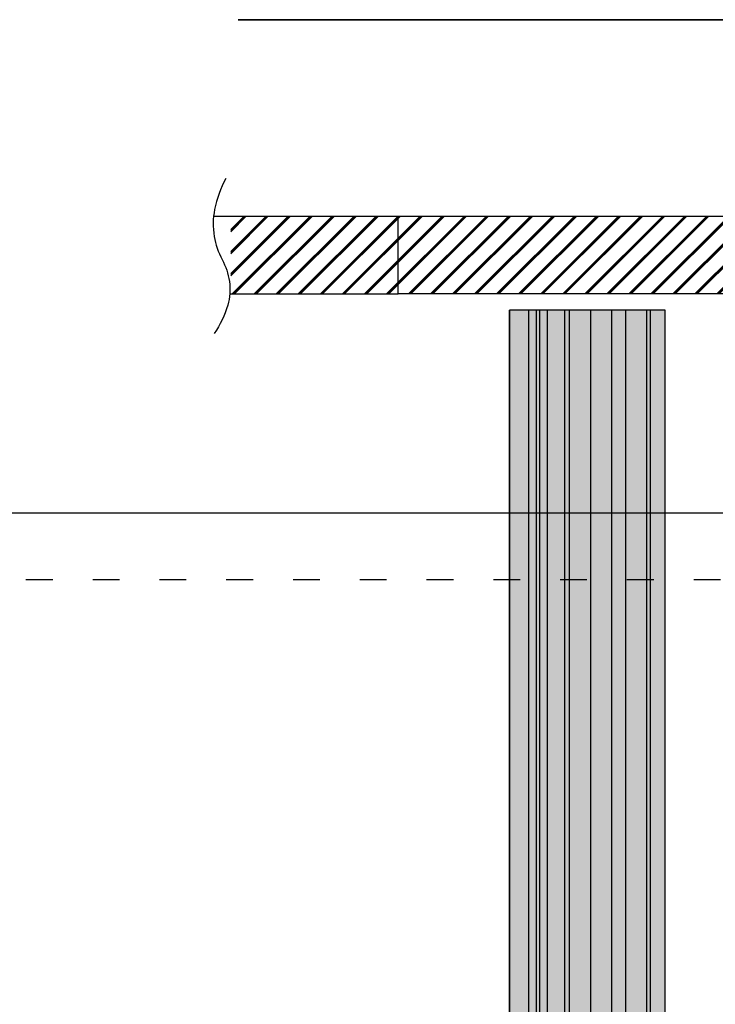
# Model space of a CAD drawing. Header units: millimetres. Extents: x -31 to 6803, y 0 to 664.
# Tile 75 of 118: x 1206 to 1237, y 193 to 237. Entities that reach past the tile are written whole.
import ezdxf

# ---------------------------------------------------------------- set-up
doc = ezdxf.new("R2010")
doc.units = ezdxf.units.MM
doc.linetypes.add('ACAD_ISO03W100', pattern=[30, 12, -18])
doc.layers.add('!POMOCNICZE', color=8, linetype='Continuous', plot=False)
doc.linetypes.add('CPFLEX', pattern='A,0.0001,-0.2,[131,LTYPESHP.SHX,S=0.2,R=0,X=-0.2,Y=0],-0.4,[131,LTYPESHP.SHX,S=0.2,R=180,X=0.2,Y=0],-0.2', length=0.8001)

# ---------------------------------------------------------------- blocks, each defined once
blk = doc.blocks.new('*U104')
at = {"true_color": 0x939598}
h = blk.add_hatch(color=252, dxfattribs=at)
h.dxf.hatch_style = 1
h.paths.add_polyline_path([(1589.54, 40.5), (1589.54, 50), (0, 50), (0, 40.5)])
at = {"true_color": 0x636466}
h = blk.add_hatch(color=251, dxfattribs=at)
h.dxf.hatch_style = 1
h.paths.add_polyline_path([(-80.46, 40.5), (-80.46, 38.25), (1589.54, 38.25), (1589.54, 40.5)])
h = blk.add_hatch(color=30)
h.dxf.hatch_style = 1
h.paths.add_polyline_path([(1589.54, 24.75), (1589.54, 38.25), (0, 38.25), (0, 24.75)])
at = {"true_color": 0x939598}
h = blk.add_hatch(color=252, dxfattribs=at)
h.dxf.hatch_style = 1
h.paths.add_polyline_path([(0, 24.75), (0, 15.75), (1589.54, 15.75), (1589.54, 24.75)])
h = blk.add_hatch(color=30)
h.dxf.hatch_style = 1
h.paths.add_polyline_path([(0, 15.75), (0, 2.25), (1589.54, 2.25), (1589.54, 15.75)])
h = blk.add_hatch(color=252, dxfattribs=at)
h.dxf.hatch_style = 1
h.paths.add_polyline_path([(1589.54, -11.5), (1589.54, 2.25), (0, 2.25), (0, -11.5)])
at = {"true_color": 0x636466}
h = blk.add_hatch(color=251, dxfattribs=at)
h.dxf.hatch_style = 1
h.paths.add_polyline_path([(1589.54, -14.5), (1589.54, -11.5), (0, -11.5), (0, -14.5)])
at = {"true_color": 0x939598}
h = blk.add_hatch(color=252, dxfattribs=at)
h.dxf.hatch_style = 1
h.paths.add_polyline_path([(1589.54, -25.5), (1589.54, -14.5), (0, -14.5), (0, -25.5)])
h = blk.add_hatch(color=252, dxfattribs=at)
h.dxf.hatch_style = 1
h.paths.add_polyline_path([(1589.54, -32.54), (1589.54, -30.5), (-80.46, -30.5), (-80.46, -32.54)])
at = {"true_color": 0x636466}
h = blk.add_hatch(color=251, dxfattribs=at)
h.dxf.hatch_style = 1
h.paths.add_polyline_path([(0, -25.5), (0, -30.5), (1589.54, -30.5), (1589.54, -25.5)])
h = blk.add_hatch(color=251, dxfattribs=at)
h.dxf.hatch_style = 1
h.paths.add_polyline_path([(1589.54, -37.5), (1589.54, -32.54), (0, -32.54), (0, -37.5)])
at = {"true_color": 0x939598}
h = blk.add_hatch(color=252, dxfattribs=at)
h.dxf.hatch_style = 1
h.paths.add_polyline_path([(1589.54, -50), (1589.54, -37.5), (0, -37.5), (0, -50)])
for p, q in [((0, 50), (1589.54, 50)), ((1589.54, 50), (1589.54, -50)), ((0, 40.5), (1589.54, 40.5)), ((0, 38.25), (1589.54, 38.25)), ((0, 24.75), (1589.54, 24.75)), ((0, 15.75), (1589.54, 15.75)), ((0, 2.25), (1589.54, 2.25)), ((0, -11.5), (1589.54, -11.5)), ((0, -14.5), (1589.54, -14.5)), ((0, -25.5), (1589.54, -25.5)), ((0, -30.5), (1589.54, -30.5)), ((0, -32.54), (1589.54, -32.54)), ((0, -37.5), (1589.54, -37.5)), ((0, -50), (1589.54, -50)), ((1589.54, -50), (0, -50))]:
    blk.add_line(p, q)

msp = doc.modelspace()

# ---------------------------------------------------------------- hatches: boundary and pattern name
at = {"true_color": 0x58ba48}
h = msp.add_hatch(dxfattribs=at)
h.set_pattern_fill('JIS_RC_10', color=85, scale=0.07)
h.set_pattern_definition([(45, (1237.8037, 226.5842), (-0.4949747, 0.4949747), []), (45, (1237.85445, 226.5842), (-0.4949747, 0.4949747), []), (45, (1237.9052, 226.5842), (-0.4949747, 0.4949747), [])])
h.paths.add_polyline_path([(1215.196, 228.334), (1215.196, 224.834), (1428.279, 224.834), (1428.279, 228.334)])
edge = h.paths.add_edge_path(flags=16)
edge.add_arc((1427.362, 225.735), 0.7, 0, 360)
edge = h.paths.add_edge_path(flags=0)
edge.add_line((1427.099, 226.19), (1427.099, 226.19))
edge.add_line((1427.099, 226.19), (1427.1, 226.19))
edge.add_arc((1427.362, 225.735), 0.525, 60.0739, 119.9261, ccw=False)
edge.add_line((1427.624, 226.19), (1427.625, 226.19))
edge.add_line((1427.625, 226.19), (1427.625, 226.19))
edge.add_arc((1427.362, 225.735), 0.525, 0.0738, 59.9262, ccw=False)
edge.add_line((1427.887, 225.736), (1427.887, 225.735))
edge.add_line((1427.887, 225.735), (1427.887, 225.735))
edge.add_arc((1427.362, 225.735), 0.525, 180.0736, 359.9264, ccw=False)
edge.add_line((1426.837, 225.735), (1426.837, 225.735))
edge.add_line((1426.837, 225.735), (1426.837, 225.736))
edge.add_arc((1427.362, 225.735), 0.525, 120.0738, 179.9262, ccw=False)
edge = h.paths.add_edge_path(flags=0)
edge.add_arc((1427.362, 225.735), 0.455, 0, 360)

# ---------------------------------------------------------------- linework, layer by layer
at = {"layer": '!POMOCNICZE'}
msp.add_line((3, 215), (6803, 215), dxfattribs=at)
at = {"layer": '!POMOCNICZE', "linetype": 'ACAD_ISO03W100', "ltscale": 0.1}
msp.add_line((3, 212), (6803, 212), dxfattribs=at)
for p, q in [((1214.43, 228.334), (1222.719, 228.334)), ((1222.719, 224.834), (1222.719, 228.334)), ((1222.719, 228.334), (1428.279, 228.334)), ((1215.155, 224.834), (1222.719, 224.834)), ((1428.279, 224.834), (1222.719, 224.834))]:
    msp.add_line(p, q)
at = {"color": 1, "linetype": 'CPFLEX', "lineweight": 35}
msp.add_lwpolyline([(1215.531, 93.694), (1345.82, 93.694), (1345.82, 147.512), (1290.957, 147.512), (1290.957, 237.16), (1215.531, 237.16)], dxfattribs=at)
msp.add_lwpolyline([(1214.979, 230.024, 0.073056), (1214.476, 228.626, 0.090599), (1214.453, 227.425, 0.084657), (1214.81, 226.386, -0.08952), (1215.138, 225.4, -0.107259), (1215.061, 224.329, -0.081691), (1214.453, 223.063)], format="xyb")

# ---------------------------------------------------------------- block references
at = {"xscale": -0.06999999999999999, "yscale": 0.06999999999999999, "zscale": 0.06999999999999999, "rotation": 270}
msp.add_blockref('*U104', (1231.22, 112.834), dxfattribs=at)

doc.saveas('drawing.dxf')
